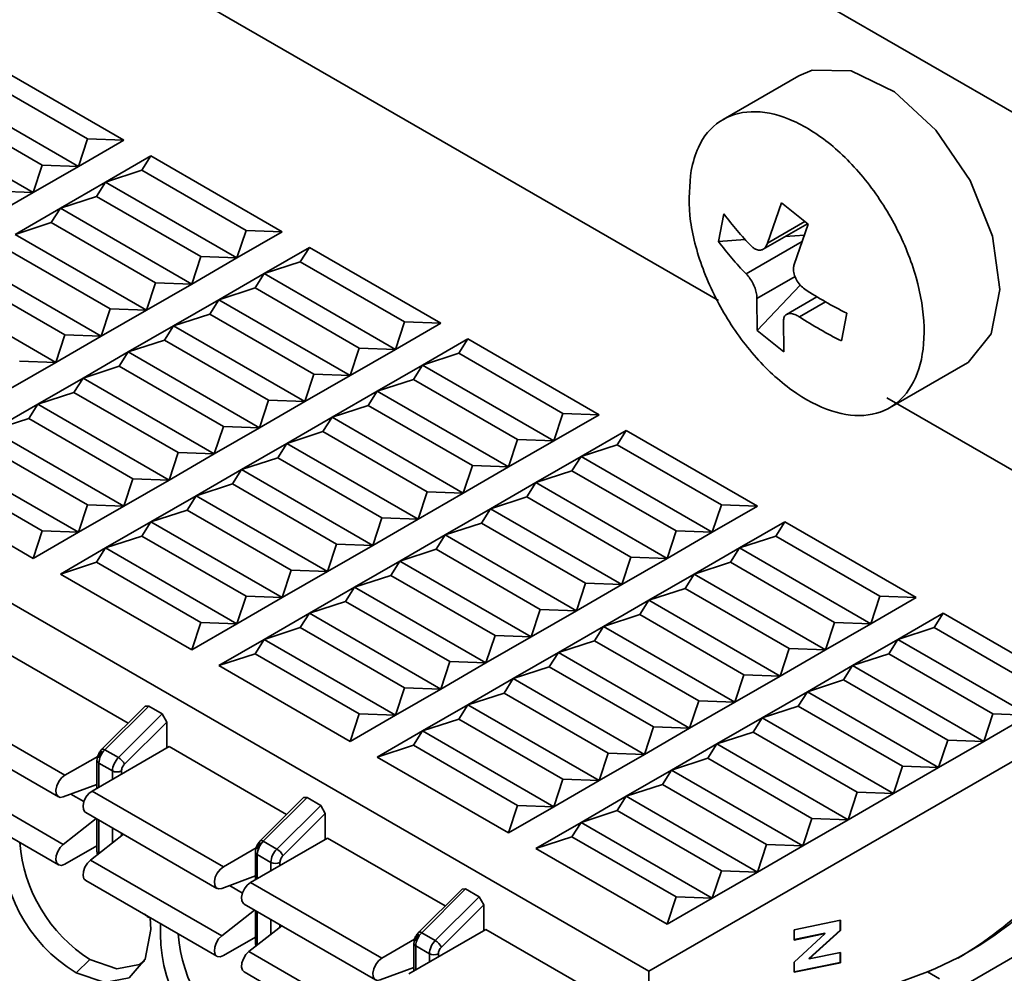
# Model space of a CAD drawing. Header units: millimetres. Extents: x 0 to 420, y 0 to 297.
# Tile 89 of 119: x 292.43 to 300.12, y 119.79 to 127.23. Entities that reach past the tile are written whole.
import ezdxf

# ---------------------------------------------------------------- set-up
doc = ezdxf.new("R2010")
doc.units = ezdxf.units.MM

msp = doc.modelspace()

# ---------------------------------------------------------------- linework, layer by layer
at = {"color": 7, "linetype": 'Continuous', "lineweight": 35}
for p, q in [((338.0691, 104.6363), (256.9816, 151.4471)), ((288.3896, 130.519), (297.8825, 125.0388)), ((283.5813, 127.7432), (297.3396, 119.8006)), ((292.2131, 126.883), (293.2384, 126.2911)), ((292.9556, 126.3013), (292.1424, 126.7707)), ((298.5105, 126.7947), (297.9198, 126.4536)), ((292.8849, 126.087), (291.8596, 126.6789)), ((292.602, 126.0972), (291.7888, 126.5666)), ((292.5313, 125.8829), (291.506, 126.4748)), ((292.9556, 126.3013), (292.8849, 126.087)), ((293.2384, 126.2911), (292.8849, 126.087)), ((293.2384, 126.2911), (292.9556, 126.3013)), ((293.097, 125.9645), (293.4505, 126.1686)), ((293.3798, 126.0564), (293.4505, 126.1686)), ((293.4505, 126.1686), (294.4759, 125.5767)), ((292.602, 126.0972), (292.5313, 125.8829)), ((292.8849, 126.087), (292.5313, 125.8829)), ((292.8849, 126.087), (292.602, 126.0972)), ((293.097, 125.9645), (293.3798, 126.0564)), ((294.193, 125.5869), (293.3798, 126.0564)), ((292.7434, 125.7604), (293.097, 125.9645)), ((293.0263, 125.8523), (293.097, 125.9645)), ((294.1223, 125.3726), (293.097, 125.9645)), ((292.5313, 125.8829), (292.1778, 125.6788)), ((292.5313, 125.8829), (292.2485, 125.8931)), ((292.7434, 125.7604), (293.0263, 125.8523)), ((293.8395, 125.3828), (293.0263, 125.8523)), ((298.2654, 125.4884), (298.3758, 125.8028)), ((298.5838, 125.6347), (298.3758, 125.8028)), ((292.3899, 125.5563), (292.7434, 125.7604)), ((292.6727, 125.6482), (292.7434, 125.7604)), ((293.7687, 125.1685), (292.7434, 125.7604)), ((292.3899, 125.5563), (292.6727, 125.6482)), ((293.4859, 125.1787), (292.6727, 125.6482)), ((297.9257, 125.7159), (297.8841, 125.4996)), ((294.193, 125.5869), (294.1223, 125.3726)), ((294.4759, 125.5767), (294.1223, 125.3726)), ((294.4759, 125.5767), (294.193, 125.5869)), ((298.2316, 125.4398), (298.5777, 125.6396)), ((298.5838, 125.6347), (298.4734, 125.3204)), ((293.4152, 124.9644), (292.3899, 125.5563)), ((298.0912, 125.5155), (297.8841, 125.4996)), ((298.5544, 125.5509), (298.4042, 125.5394)), ((293.1324, 124.9746), (292.3192, 125.4441)), ((294.3344, 125.2502), (294.688, 125.4543)), ((294.6173, 125.342), (294.688, 125.4543)), ((294.688, 125.4543), (295.7133, 124.8624)), ((293.0616, 124.7603), (292.0363, 125.3522)), ((293.8395, 125.3828), (293.7687, 125.1685)), ((294.1223, 125.3726), (293.7687, 125.1685)), ((294.1223, 125.3726), (293.8395, 125.3828)), ((294.3344, 125.2502), (294.6173, 125.342)), ((295.4304, 124.8726), (294.6173, 125.342)), ((292.7788, 124.7705), (291.9656, 125.24)), ((293.9809, 125.0461), (294.3344, 125.2502)), ((294.2637, 125.1379), (294.3344, 125.2502)), ((295.3597, 124.6583), (294.3344, 125.2502)), ((292.7081, 124.5562), (291.6828, 125.1481)), ((293.4859, 125.1787), (293.4152, 124.9644)), ((293.7687, 125.1685), (293.4152, 124.9644)), ((293.7687, 125.1685), (293.4859, 125.1787)), ((293.9809, 125.0461), (294.2637, 125.1379)), ((295.0769, 124.6685), (294.2637, 125.1379)), ((298.1844, 124.8065), (298.521, 125.1591)), ((293.6273, 124.842), (293.9809, 125.0461)), ((293.9102, 124.9338), (293.9809, 125.0461)), ((295.0062, 124.4542), (293.9809, 125.0461)), ((298.1844, 124.8065), (298.1823, 125.056)), ((298.6522, 125.0682), (298.4146, 124.931)), ((293.1324, 124.9746), (293.0616, 124.7603)), ((293.4152, 124.9644), (293.0616, 124.7603)), ((293.4152, 124.9644), (293.1324, 124.9746)), ((293.6273, 124.842), (293.9102, 124.9338)), ((294.7233, 124.4644), (293.9102, 124.9338)), ((298.3904, 124.8879), (298.3924, 124.6385)), ((298.8425, 124.7254), (298.8841, 124.9416)), ((293.2738, 124.6379), (293.6273, 124.842)), ((293.5566, 124.7297), (293.6273, 124.842)), ((294.6526, 124.2501), (293.6273, 124.842)), ((295.4304, 124.8726), (295.3597, 124.6583)), ((295.7133, 124.8624), (295.3597, 124.6583)), ((295.7133, 124.8624), (295.4304, 124.8726)), ((298.1844, 124.8065), (298.3924, 124.6385)), ((292.7788, 124.7705), (292.7081, 124.5562)), ((293.0616, 124.7603), (292.7081, 124.5562)), ((293.0616, 124.7603), (292.7788, 124.7705)), ((293.2738, 124.6379), (293.5566, 124.7297)), ((294.3698, 124.2603), (293.5566, 124.7297)), ((295.5719, 124.5358), (295.9254, 124.7399)), ((295.8547, 124.6277), (295.9254, 124.7399)), ((295.9254, 124.7399), (296.9507, 124.148)), ((295.0769, 124.6685), (295.0062, 124.4542)), ((295.3597, 124.6583), (295.0062, 124.4542)), ((295.3597, 124.6583), (295.0769, 124.6685)), ((292.9202, 124.4338), (293.2738, 124.6379)), ((293.2031, 124.5256), (293.2738, 124.6379)), ((294.2991, 124.046), (293.2738, 124.6379)), ((295.5719, 124.5358), (295.8547, 124.6277)), ((296.6679, 124.1582), (295.8547, 124.6277)), ((292.7081, 124.5562), (292.3545, 124.3521)), ((292.7081, 124.5562), (292.4252, 124.5664)), ((292.9202, 124.4338), (293.2031, 124.5256)), ((294.0162, 124.0562), (293.2031, 124.5256)), ((295.2183, 124.3317), (295.5719, 124.5358)), ((295.5012, 124.4236), (295.5719, 124.5358)), ((295.5719, 124.5358), (296.5972, 123.9439)), ((299.2197, 124.2019), (299.8104, 124.5429)), ((292.5667, 124.2297), (292.9202, 124.4338)), ((292.8495, 124.3215), (292.9202, 124.4338)), ((293.9455, 123.8419), (292.9202, 124.4338)), ((294.7233, 124.4644), (294.6526, 124.2501)), ((295.0062, 124.4542), (294.6526, 124.2501)), ((295.0062, 124.4542), (294.7233, 124.4644)), ((295.2183, 124.3317), (295.5012, 124.4236)), ((295.5012, 124.4236), (296.3143, 123.9541)), ((292.5667, 124.2297), (292.8495, 124.3215)), ((293.6627, 123.8521), (292.8495, 124.3215)), ((294.8648, 124.1276), (295.2183, 124.3317)), ((295.1476, 124.2195), (295.2183, 124.3317)), ((295.2183, 124.3317), (296.2436, 123.7398)), ((299.1984, 124.2792), (302.148, 122.5764)), ((292.2131, 124.0256), (292.5667, 124.2297)), ((292.496, 124.1174), (292.5667, 124.2297)), ((293.592, 123.6378), (292.5667, 124.2297)), ((294.3698, 124.2603), (294.2991, 124.046)), ((294.6526, 124.2501), (294.2991, 124.046)), ((294.6526, 124.2501), (294.3698, 124.2603)), ((294.8648, 124.1276), (295.1476, 124.2195)), ((295.9608, 123.75), (295.1476, 124.2195)), ((292.2131, 124.0256), (292.496, 124.1174)), ((293.3091, 123.648), (292.496, 124.1174)), ((294.5112, 123.9235), (294.8648, 124.1276)), ((294.7941, 124.0154), (294.8648, 124.1276)), ((295.8901, 123.5357), (294.8648, 124.1276)), ((296.6679, 124.1582), (296.5972, 123.9439)), ((296.9507, 124.148), (296.5972, 123.9439)), ((296.9507, 124.148), (296.6679, 124.1582)), ((294.0162, 124.0562), (293.9455, 123.8419)), ((294.2991, 124.046), (293.9455, 123.8419)), ((294.2991, 124.046), (294.0162, 124.0562)), ((293.2384, 123.4337), (292.2131, 124.0256)), ((294.5112, 123.9235), (294.7941, 124.0154)), ((295.6072, 123.5459), (294.7941, 124.0154)), ((296.3143, 123.9541), (296.2436, 123.7398)), ((296.5972, 123.9439), (296.3143, 123.9541)), ((296.8093, 123.8215), (297.1629, 124.0256)), ((297.0921, 123.9133), (297.1629, 124.0256)), ((297.1629, 124.0256), (298.1882, 123.4337)), ((292.9556, 123.4439), (292.1424, 123.9133)), ((294.1577, 123.7194), (294.5112, 123.9235)), ((294.4405, 123.8113), (294.5112, 123.9235)), ((295.5365, 123.3316), (294.5112, 123.9235)), ((296.5972, 123.9439), (296.2436, 123.7398)), ((296.8093, 123.8215), (297.0921, 123.9133)), ((297.9053, 123.4439), (297.0921, 123.9133)), ((292.8849, 123.2296), (291.8596, 123.8215)), ((293.6627, 123.8521), (293.592, 123.6378)), ((293.9455, 123.8419), (293.592, 123.6378)), ((293.9455, 123.8419), (293.6627, 123.8521)), ((294.1577, 123.7194), (294.4405, 123.8113)), ((295.2537, 123.3418), (294.4405, 123.8113)), ((296.4558, 123.6174), (296.8093, 123.8215)), ((296.7386, 123.7092), (296.8093, 123.8215)), ((296.8093, 123.8215), (297.8346, 123.2296)), ((295.9608, 123.75), (295.8901, 123.5357)), ((296.2436, 123.7398), (295.8901, 123.5357)), ((296.2436, 123.7398), (295.9608, 123.75)), ((291.7888, 123.7092), (292.602, 123.2398)), ((293.3091, 123.648), (293.2384, 123.4337)), ((293.592, 123.6378), (293.3091, 123.648)), ((293.8041, 123.5153), (294.1577, 123.7194)), ((294.0869, 123.6072), (294.1577, 123.7194)), ((295.183, 123.1275), (294.1577, 123.7194)), ((296.4558, 123.6174), (296.7386, 123.7092)), ((296.7386, 123.7092), (297.5518, 123.2398)), ((292.5313, 123.0255), (291.506, 123.6174)), ((293.592, 123.6378), (293.2384, 123.4337)), ((293.8041, 123.5153), (294.0869, 123.6072)), ((294.9001, 123.1377), (294.0869, 123.6072)), ((296.1022, 123.4133), (296.4558, 123.6174)), ((296.385, 123.5051), (296.4558, 123.6174)), ((296.4558, 123.6174), (297.4811, 123.0255)), ((293.4505, 123.3112), (293.8041, 123.5153)), ((293.7334, 123.4031), (293.8041, 123.5153)), ((294.8294, 122.9234), (293.8041, 123.5153)), ((295.6072, 123.5459), (295.5365, 123.3316)), ((295.8901, 123.5357), (295.5365, 123.3316)), ((295.8901, 123.5357), (295.6072, 123.5459)), ((296.1022, 123.4133), (296.385, 123.5051)), ((296.385, 123.5051), (297.1982, 123.0357)), ((292.9556, 123.4439), (292.8849, 123.2296)), ((293.2384, 123.4337), (292.8849, 123.2296)), ((293.2384, 123.4337), (292.9556, 123.4439)), ((297.9053, 123.4439), (297.8346, 123.2296)), ((298.1882, 123.4337), (297.8346, 123.2296)), ((298.1882, 123.4337), (297.9053, 123.4439)), ((293.4505, 123.3112), (293.7334, 123.4031)), ((294.5466, 122.9336), (293.7334, 123.4031)), ((295.2537, 123.3418), (295.183, 123.1275)), ((295.5365, 123.3316), (295.2537, 123.3418)), ((295.7486, 123.2092), (296.1022, 123.4133)), ((296.0315, 123.301), (296.1022, 123.4133)), ((296.1022, 123.4133), (297.1275, 122.8214)), ((293.097, 123.1071), (293.4505, 123.3112)), ((293.3798, 123.199), (293.4505, 123.3112)), ((294.4759, 122.7193), (293.4505, 123.3112)), ((295.5365, 123.3316), (295.183, 123.1275)), ((295.7486, 123.2092), (296.0315, 123.301)), ((296.8447, 122.8316), (296.0315, 123.301)), ((298.0467, 123.1071), (298.4003, 123.3112)), ((298.3296, 123.199), (298.4003, 123.3112)), ((298.4003, 123.3112), (299.4256, 122.7193)), ((292.602, 123.2398), (292.5313, 123.0255)), ((292.8849, 123.2296), (292.5313, 123.0255)), ((292.8849, 123.2296), (292.602, 123.2398)), ((293.097, 123.1071), (293.3798, 123.199)), ((294.193, 122.7295), (293.3798, 123.199)), ((295.3951, 123.0051), (295.7486, 123.2092)), ((295.6779, 123.0969), (295.7486, 123.2092)), ((296.7739, 122.6173), (295.7486, 123.2092)), ((297.5518, 123.2398), (297.4811, 123.0255)), ((297.8346, 123.2296), (297.4811, 123.0255)), ((297.8346, 123.2296), (297.5518, 123.2398)), ((298.0467, 123.1071), (298.3296, 123.199)), ((299.1428, 122.7295), (298.3296, 123.199)), ((294.9001, 123.1377), (294.8294, 122.9234)), ((295.183, 123.1275), (294.8294, 122.9234)), ((295.183, 123.1275), (294.9001, 123.1377)), ((292.7434, 122.903), (293.097, 123.1071)), ((293.0263, 122.9949), (293.097, 123.1071)), ((294.1223, 122.5152), (293.097, 123.1071)), ((295.3951, 123.0051), (295.6779, 123.0969)), ((296.4911, 122.6275), (295.6779, 123.0969)), ((297.1982, 123.0357), (297.1275, 122.8214)), ((297.4811, 123.0255), (297.1982, 123.0357)), ((297.6932, 122.903), (298.0467, 123.1071)), ((297.976, 122.9949), (298.0467, 123.1071)), ((298.0467, 123.1071), (299.072, 122.5152)), ((292.7434, 122.903), (293.0263, 122.9949)), ((293.0263, 122.9949), (293.8395, 122.5254)), ((295.0415, 122.8009), (295.3951, 123.0051)), ((295.3244, 122.8928), (295.3951, 123.0051)), ((296.4204, 122.4132), (295.3951, 123.0051)), ((297.4811, 123.0255), (297.1275, 122.8214)), ((297.6932, 122.903), (297.976, 122.9949)), ((297.976, 122.9949), (298.7892, 122.5254)), ((293.7687, 122.3111), (292.7434, 122.903)), ((294.5466, 122.9336), (294.4759, 122.7193)), ((294.8294, 122.9234), (294.4759, 122.7193)), ((294.8294, 122.9234), (294.5466, 122.9336)), ((295.0415, 122.8009), (295.3244, 122.8928)), ((296.1376, 122.4234), (295.3244, 122.8928)), ((297.3396, 122.6989), (297.6932, 122.903)), ((297.6225, 122.7908), (297.6932, 122.903)), ((297.6932, 122.903), (298.7185, 122.3111)), ((294.688, 122.5968), (295.0415, 122.8009)), ((294.9708, 122.6887), (295.0415, 122.8009)), ((296.0668, 122.2091), (295.0415, 122.8009)), ((296.8447, 122.8316), (296.7739, 122.6173)), ((297.1275, 122.8214), (296.7739, 122.6173)), ((297.1275, 122.8214), (296.8447, 122.8316)), ((294.193, 122.7295), (294.1223, 122.5152)), ((294.4759, 122.7193), (294.193, 122.7295)), ((297.3396, 122.6989), (297.6225, 122.7908)), ((297.6225, 122.7908), (298.4357, 122.3213)), ((299.1428, 122.7295), (299.072, 122.5152)), ((299.4256, 122.7193), (299.1428, 122.7295)), ((294.4759, 122.7193), (294.1223, 122.5152)), ((294.688, 122.5968), (294.9708, 122.6887)), ((295.784, 122.2193), (294.9708, 122.6887)), ((296.9861, 122.4948), (297.3396, 122.6989)), ((297.2689, 122.5867), (297.3396, 122.6989)), ((297.3396, 122.6989), (298.3649, 122.107)), ((299.4256, 122.7193), (299.072, 122.5152)), ((294.3344, 122.3927), (294.688, 122.5968)), ((294.6173, 122.4846), (294.688, 122.5968)), ((295.7133, 122.005), (294.688, 122.5968)), ((296.4911, 122.6275), (296.4204, 122.4132)), ((296.7739, 122.6173), (296.4204, 122.4132)), ((296.7739, 122.6173), (296.4911, 122.6275)), ((296.9861, 122.4948), (297.2689, 122.5867)), ((297.2689, 122.5867), (298.0821, 122.1172)), ((302.148, 122.5764), (297.3396, 119.8006)), ((299.2842, 122.3927), (299.6377, 122.5968)), ((299.567, 122.4846), (299.6377, 122.5968)), ((299.6377, 122.5968), (300.663, 122.005)), ((293.8395, 122.5254), (293.7687, 122.3111)), ((294.1223, 122.5152), (293.7687, 122.3111)), ((294.1223, 122.5152), (293.8395, 122.5254)), ((296.6325, 122.2907), (296.9861, 122.4948)), ((296.9154, 122.3825), (296.9861, 122.4948)), ((296.9861, 122.4948), (298.0114, 121.9029)), ((298.7892, 122.5254), (298.7185, 122.3111)), ((299.072, 122.5152), (298.7185, 122.3111)), ((299.072, 122.5152), (298.7892, 122.5254)), ((294.3344, 122.3927), (294.6173, 122.4846)), ((295.4304, 122.0152), (294.6173, 122.4846)), ((296.1376, 122.4234), (296.0668, 122.2091)), ((296.4204, 122.4132), (296.1376, 122.4234)), ((299.2842, 122.3927), (299.567, 122.4846)), ((300.3802, 122.0152), (299.567, 122.4846)), ((293.9809, 122.1886), (294.3344, 122.3927)), ((294.2637, 122.2805), (294.3344, 122.3927)), ((295.3597, 121.8008), (294.3344, 122.3927)), ((296.4204, 122.4132), (296.0668, 122.2091)), ((296.6325, 122.2907), (296.9154, 122.3825)), ((297.7285, 121.9131), (296.9154, 122.3825)), ((298.9306, 122.1886), (299.2842, 122.3927)), ((299.2135, 122.2805), (299.2842, 122.3927)), ((299.2842, 122.3927), (300.3095, 121.8008)), ((292.3545, 122.2702), (293.2729, 121.74)), ((293.9809, 122.1886), (294.2637, 122.2805)), ((294.2637, 122.2805), (295.0769, 121.8111)), ((296.279, 122.0866), (296.6325, 122.2907)), ((296.5618, 122.1784), (296.6325, 122.2907)), ((297.6578, 121.6988), (296.6325, 122.2907)), ((298.4357, 122.3213), (298.3649, 122.107)), ((298.7185, 122.3111), (298.3649, 122.107)), ((298.7185, 122.3111), (298.4357, 122.3213)), ((298.9306, 122.1886), (299.2135, 122.2805)), ((299.2135, 122.2805), (300.0266, 121.8111)), ((295.0062, 121.5967), (293.9809, 122.1886)), ((295.784, 122.2193), (295.7133, 122.005)), ((296.0668, 122.2091), (295.7133, 122.005)), ((296.0668, 122.2091), (295.784, 122.2193)), ((298.5771, 121.9845), (298.9306, 122.1886)), ((298.8599, 122.0764), (298.9306, 122.1886)), ((298.9306, 122.1886), (299.9559, 121.5967)), ((296.279, 122.0866), (296.5618, 122.1784)), ((297.375, 121.709), (296.5618, 122.1784)), ((298.0821, 122.1172), (298.0114, 121.9029)), ((298.3649, 122.107), (298.0821, 122.1172)), ((295.9254, 121.8825), (296.279, 122.0866)), ((296.2083, 121.9743), (296.279, 122.0866)), ((297.3043, 121.4947), (296.279, 122.0866)), ((298.3649, 122.107), (298.0114, 121.9029)), ((298.5771, 121.9845), (298.8599, 122.0764)), ((298.8599, 122.0764), (299.6731, 121.607)), ((295.4304, 122.0152), (295.3597, 121.8008)), ((295.7133, 122.005), (295.3597, 121.8008)), ((295.7133, 122.005), (295.4304, 122.0152)), ((295.9254, 121.8825), (296.2083, 121.9743)), ((297.0214, 121.5049), (296.2083, 121.9743)), ((298.2235, 121.7804), (298.5771, 121.9845)), ((298.5064, 121.8723), (298.5771, 121.9845)), ((298.5771, 121.9845), (299.6024, 121.3926)), ((291.7535, 121.9232), (292.7788, 121.3313)), ((295.5719, 121.6784), (295.9254, 121.8825)), ((295.8547, 121.7702), (295.9254, 121.8825)), ((296.9507, 121.2906), (295.9254, 121.8825)), ((297.7285, 121.9131), (297.6578, 121.6988)), ((298.0114, 121.9029), (297.6578, 121.6988)), ((298.0114, 121.9029), (297.7285, 121.9131)), ((293.405, 121.8718), (293.0673, 121.5349)), ((293.4329, 121.8724), (293.0905, 121.5308)), ((293.1966, 121.4696), (293.5389, 121.8112)), ((293.405, 121.8718), (293.4329, 121.8724)), ((293.4329, 121.8724), (293.5389, 121.8112)), ((293.5389, 121.8112), (293.5743, 121.7473)), ((295.0769, 121.8111), (295.0062, 121.5967)), ((295.3597, 121.8008), (295.0062, 121.5967)), ((295.3597, 121.8008), (295.0769, 121.8111)), ((298.2235, 121.7804), (298.5064, 121.8723)), ((298.5064, 121.8723), (299.3195, 121.4029)), ((300.0266, 121.8111), (299.9559, 121.5967)), ((300.3095, 121.8008), (299.9559, 121.5967)), ((300.3095, 121.8008), (300.0266, 121.8111)), ((291.7035, 121.755), (292.7288, 121.1631)), ((293.244, 121.4178), (293.5743, 121.7473)), ((293.5743, 121.7473), (293.5743, 121.5457)), ((295.5719, 121.6784), (295.8547, 121.7702)), ((296.6679, 121.3008), (295.8547, 121.7702)), ((297.87, 121.5763), (298.2235, 121.7804)), ((298.1528, 121.6682), (298.2235, 121.7804)), ((298.2235, 121.7804), (299.2488, 121.1885)), ((295.2183, 121.4743), (295.5719, 121.6784)), ((295.5012, 121.5661), (295.5719, 121.6784)), ((296.5972, 121.0865), (295.5719, 121.6784)), ((297.375, 121.709), (297.3043, 121.4947)), ((297.6578, 121.6988), (297.3043, 121.4947)), ((297.6578, 121.6988), (297.375, 121.709)), ((297.87, 121.5763), (298.1528, 121.6682)), ((298.1528, 121.6682), (298.966, 121.1988)), ((297.5164, 121.3722), (297.87, 121.5763)), ((297.7993, 121.4641), (297.87, 121.5763)), ((297.87, 121.5763), (298.8953, 120.9844)), ((299.6731, 121.607), (299.6024, 121.3926)), ((299.9559, 121.5967), (299.6024, 121.3926)), ((299.9559, 121.5967), (299.6731, 121.607)), ((292.9909, 121.2089), (293.592, 121.5559)), ((293.0905, 121.5308), (293.1966, 121.4696)), ((293.592, 121.5559), (294.5104, 121.0257)), ((295.2183, 121.4743), (295.5012, 121.5661)), ((295.5012, 121.5661), (296.3143, 121.0967)), ((297.0214, 121.5049), (296.9507, 121.2906)), ((297.3043, 121.4947), (296.9507, 121.2906)), ((297.3043, 121.4947), (297.0214, 121.5049)), ((292.7788, 121.3313), (293.0351, 121.4793)), ((293.0293, 121.4477), (293.0293, 121.231)), ((293.044, 121.4273), (293.15, 121.366)), ((296.2436, 120.8824), (295.2183, 121.4743)), ((297.5164, 121.3722), (297.7993, 121.4641)), ((298.6124, 120.9947), (297.7993, 121.4641)), ((291.7411, 121.3841), (292.7664, 120.7922)), ((297.1629, 121.1681), (297.5164, 121.3722)), ((297.4457, 121.26), (297.5164, 121.3722)), ((298.5417, 120.7803), (297.5164, 121.3722)), ((299.3195, 121.4029), (299.2488, 121.1885)), ((299.6024, 121.3926), (299.2488, 121.1885)), ((299.6024, 121.3926), (299.3195, 121.4029)), ((296.6679, 121.3008), (296.5972, 121.0865)), ((296.9507, 121.2906), (296.5972, 121.0865)), ((296.9507, 121.2906), (296.6679, 121.3008)), ((291.7035, 121.2242), (292.7288, 120.6323)), ((293.0293, 121.26), (292.7664, 121.1622)), ((292.9909, 121.2089), (294.0162, 120.617)), ((297.1629, 121.1681), (297.4457, 121.26)), ((298.2589, 120.7906), (297.4457, 121.26)), ((298.966, 121.1988), (298.8953, 120.9844)), ((299.2488, 121.1885), (298.8953, 120.9844)), ((299.2488, 121.1885), (298.966, 121.1988)), ((294.6424, 121.1574), (294.3047, 120.8205)), ((294.6703, 121.158), (294.3279, 120.8165)), ((294.6424, 121.1574), (294.6703, 121.158)), ((294.6703, 121.158), (294.7764, 121.0968)), ((296.8093, 120.964), (297.1629, 121.1681)), ((297.0921, 121.0559), (297.1629, 121.1681)), ((298.1882, 120.5762), (297.1629, 121.1681)), ((292.9409, 121.0406), (293.9662, 120.4487)), ((294.7764, 121.0968), (294.434, 120.7553)), ((294.4814, 120.7035), (294.8117, 121.033)), ((294.7764, 121.0968), (294.8117, 121.033)), ((294.8117, 121.033), (294.8117, 120.8313)), ((296.3143, 121.0967), (296.2436, 120.8824)), ((296.5972, 121.0865), (296.2436, 120.8824)), ((296.5972, 121.0865), (296.3143, 121.0967)), ((296.8093, 120.964), (297.0921, 121.0559)), ((297.9053, 120.5864), (297.0921, 121.0559)), ((292.7664, 120.7922), (293.0232, 120.9931)), ((293.0293, 120.9896), (293.0293, 120.7354)), ((296.4558, 120.7599), (296.8093, 120.964)), ((296.7386, 120.8518), (296.8093, 120.964)), ((297.8346, 120.3721), (296.8093, 120.964)), ((298.6124, 120.9947), (298.5417, 120.7803)), ((298.8953, 120.9844), (298.5417, 120.7803)), ((298.8953, 120.9844), (298.6124, 120.9947)), ((292.9786, 120.6697), (293.2353, 120.8707)), ((294.8294, 120.8415), (294.2284, 120.4945)), ((294.3279, 120.8165), (294.434, 120.7553)), ((294.8294, 120.8415), (295.7478, 120.3113)), ((296.4558, 120.7599), (296.7386, 120.8518)), ((296.7386, 120.8518), (297.5518, 120.3823)), ((293.0293, 120.7819), (292.7788, 120.6373)), ((294.0162, 120.617), (294.2725, 120.7649)), ((294.2668, 120.7333), (294.2668, 120.5167)), ((297.4811, 120.168), (296.4558, 120.7599)), ((298.2589, 120.7906), (298.1882, 120.5762)), ((298.5417, 120.7803), (298.1882, 120.5762)), ((298.5417, 120.7803), (298.2589, 120.7906)), ((292.9786, 120.6697), (294.0039, 120.0778)), ((294.2814, 120.7129), (294.3875, 120.6517)), ((301.4762, 120.6578), (298.936, 119.1913)), ((297.9053, 120.5864), (297.8346, 120.3721)), ((298.1882, 120.5762), (297.8346, 120.3721)), ((298.1882, 120.5762), (297.9053, 120.5864)), ((292.9409, 120.5099), (293.9662, 119.918)), ((294.2668, 120.5456), (294.0039, 120.4478)), ((294.2284, 120.4945), (295.2537, 119.9026)), ((295.8799, 120.4431), (295.5421, 120.1061)), ((295.9077, 120.4437), (295.5654, 120.1021)), ((295.8799, 120.4431), (295.9077, 120.4437)), ((295.9077, 120.4437), (296.0138, 120.3825)), ((295.6714, 120.0409), (296.0138, 120.3825)), ((296.0138, 120.3825), (296.0492, 120.3186)), ((297.5518, 120.3823), (297.4811, 120.168)), ((297.8346, 120.3721), (297.4811, 120.168)), ((297.8346, 120.3721), (297.5518, 120.3823)), ((294.0039, 120.0778), (294.2606, 120.2788)), ((294.1784, 120.3263), (295.2037, 119.7344)), ((294.2668, 120.2752), (294.2668, 120.0211)), ((295.7189, 119.9891), (296.0492, 120.3186)), ((296.0492, 120.3186), (296.0492, 120.1169)), ((298.4733, 120.125), (298.8356, 120.2003)), ((298.8321, 120.1221), (298.8321, 120.1996)), ((298.8356, 120.2003), (298.8356, 120.1201)), ((294.216, 119.9554), (294.4728, 120.1563)), ((295.4658, 119.7802), (296.0668, 120.1271)), ((296.0668, 120.1271), (296.9852, 119.597)), ((298.4733, 120.0451), (298.4733, 120.125)), ((298.5886, 119.8999), (298.8321, 120.1221)), ((298.8356, 120.1201), (298.5922, 119.8978)), ((298.8321, 120.1221), (298.8356, 120.1201)), ((294.2668, 120.0676), (294.0162, 119.9229)), ((295.2537, 119.9026), (295.5099, 120.0506)), ((295.5654, 120.1021), (295.6714, 120.0409)), ((298.4733, 120.0479), (298.7122, 120.0974)), ((298.7158, 120.0954), (298.4733, 120.0451)), ((298.4733, 119.8733), (298.7158, 120.0954)), ((298.7122, 120.0974), (298.7158, 120.0954)), ((295.2413, 119.3635), (294.216, 119.9554)), ((295.5042, 120.019), (295.5042, 119.8023)), ((295.5188, 119.9985), (295.6249, 119.9373)), ((292.9733, 119.8921), (292.8672, 119.79)), ((295.6249, 119.9373), (295.6249, 119.872)), ((295.6956, 119.9128), (295.6956, 119.9373)), ((298.5886, 119.8999), (298.5922, 119.8978)), ((298.5922, 119.8978), (298.8356, 119.9483)), ((298.8321, 119.8702), (298.8321, 119.9476)), ((298.8356, 119.9483), (298.8356, 119.8682)), ((295.5042, 119.8313), (295.2413, 119.7334)), ((298.4733, 119.7929), (298.4733, 119.8733)), ((298.4733, 119.7956), (298.8321, 119.8702)), ((298.8356, 119.8682), (298.4733, 119.7929)), ((294.1784, 119.7955), (295.2037, 119.2036)), ((297.3396, 119.8006), (297.3396, 119.6171)), ((299.5154, 119.7966), (299.2206, 119.6864))]:
    msp.add_line(p, q, dxfattribs=at)
at = {"color": 8, "linetype": 'Continuous', "lineweight": 35}
for p, q in [((298.2654, 125.4884), (298.5567, 125.6566)), ((298.0991, 125.2481), (298.5368, 125.5008)), ((298.4807, 125.2282), (298.1823, 125.056)), ((298.7185, 125.0294), (298.5151, 124.912)), ((293.044, 121.2395), (293.044, 121.4273)), ((293.15, 121.366), (293.15, 121.3007)), ((293.2207, 121.3416), (293.2207, 121.366)), ((292.9273, 121.126), (292.8262, 121.1844)), ((293.044, 120.7209), (293.044, 120.9811)), ((293.15, 120.9199), (293.15, 120.8039)), ((293.2207, 120.8592), (293.2207, 120.8791)), ((294.2814, 120.5251), (294.2814, 120.7129)), ((294.3875, 120.6517), (294.3875, 120.5864)), ((294.4582, 120.6272), (294.4582, 120.6517)), ((294.1647, 120.4117), (294.0636, 120.47)), ((294.2814, 120.0066), (294.2814, 120.2668)), ((294.3875, 120.2056), (294.3875, 120.0896)), ((294.4582, 120.1449), (294.4582, 120.1647)), ((295.5188, 119.8108), (295.5188, 119.9985)), ((299.6085, 119.7428), (299.5154, 119.7966))]:
    msp.add_line(p, q, dxfattribs=at)
at = {"color": 7, "linetype": 'Continuous', "lineweight": 35, "flags": 128}
for points in [[(298.5105, 126.7947), (298.6155, 126.8383), (298.9198, 126.8322), (299.2565, 126.669), (299.5803, 126.3707), (299.8473, 125.9777), (300.0216, 125.5429), (300.0796, 125.1251), (300.0134, 124.7807), (299.8321, 124.5563), (299.8104, 124.5429)], [(292.7664, 121.1622), (292.742, 121.1587), (292.7227, 121.1676), (292.7109, 121.1877), (292.7084, 121.2162), (292.7154, 121.2492), (292.731, 121.2823), (292.7532, 121.311), (292.7788, 121.3313)], [(292.9409, 121.0406), (292.9348, 121.0452), (292.923, 121.0652), (292.9205, 121.0937), (292.9275, 121.1268), (292.9432, 121.1599), (292.9653, 121.1886), (292.9909, 121.2089)], [(292.7788, 120.6373), (292.7532, 120.628), (292.731, 120.6312), (292.7154, 120.6462), (292.7084, 120.6711), (292.7109, 120.7025), (292.7227, 120.7362), (292.742, 120.7675), (292.7664, 120.7922)], [(292.9409, 120.5099), (292.9275, 120.5237), (292.9205, 120.5486), (292.923, 120.5801), (292.9348, 120.6137), (292.9542, 120.645), (292.9786, 120.6697)], [(294.0039, 120.4478), (293.9795, 120.4444), (293.9601, 120.4533), (293.9483, 120.4734), (293.9458, 120.5018), (293.9528, 120.5349), (293.9685, 120.568), (293.9906, 120.5967), (294.0162, 120.617)], [(294.1784, 120.3263), (294.1722, 120.3308), (294.1605, 120.3509), (294.1579, 120.3794), (294.165, 120.4124), (294.1806, 120.4455), (294.2027, 120.4742), (294.2284, 120.4945)], [(293.4455, 120.2186), (293.4505, 120.1269), (293.4061, 119.8947), (293.2797, 119.7492), (293.0904, 119.7124), (292.8672, 119.79)], [(294.0162, 119.9229), (293.9906, 119.9137), (293.9685, 119.9168), (293.9528, 119.9318), (293.9458, 119.9568), (293.9483, 119.9882), (293.9601, 120.0218), (293.9795, 120.0531), (294.0039, 120.0778)], [(294.1784, 119.7955), (294.165, 119.8094), (294.1579, 119.8343), (294.1605, 119.8657), (294.1722, 119.8994), (294.1916, 119.9307), (294.216, 119.9554)], [(292.9733, 119.8921), (293.183, 119.8192), (293.3608, 119.8537), (293.3998, 119.8813)], [(295.2413, 119.7334), (295.2169, 119.73), (295.1975, 119.7389), (295.1858, 119.759), (295.1832, 119.7875), (295.1903, 119.8205), (295.2059, 119.8536), (295.2281, 119.8823), (295.2537, 119.9026)]]:
    msp.add_lwpolyline(points, dxfattribs=at)
at = {"color": 8, "linetype": 'Continuous', "lineweight": 35, "flags": 128}
for points in [[(293.0673, 121.5349), (293.069, 121.5361), (293.0729, 121.5369), (293.0779, 121.5363), (293.0838, 121.5342), (293.0905, 121.5308)], [(294.3047, 120.8205), (294.3065, 120.8217), (294.3103, 120.8225), (294.3153, 120.8219), (294.3213, 120.8199), (294.3279, 120.8165)], [(295.5421, 120.1061), (295.5439, 120.1074), (295.5478, 120.1082), (295.5528, 120.1076), (295.5587, 120.1055), (295.5654, 120.1021)]]:
    msp.add_lwpolyline(points, dxfattribs=at)
at = {"color": 7, "linetype": 'Continuous', "lineweight": 35}
for centre, radius, start, end in [((299.6199, 126.9462), 2.0938, 215.98585, 225.04917), ((299.5784, 126.7299), 2.0938, 215.98584, 225.04921), ((300.2485, 127.7155), 3.0913, 236.8199, 243.80859), ((300.207, 127.4993), 3.0914, 236.81994, 243.80849), ((293.2001, 121.4194), 0.1564, 134.51931, 177.10696), ((293.3062, 121.3581), 0.1564, 134.51931, 177.10696), ((293.1352, 121.3658), 0.1205, 25.55291, 59.43133), ((293.1854, 121.4343), 0.0769, 242.61025, 297.38913), ((293.4833, 120.8157), 1.1965, 176.61636, 239.00688), ((293.6211, 120.9007), 1.1987, 184.47565, 237.2862), ((294.4376, 120.705), 0.1564, 134.51931, 177.10696), ((294.5436, 120.6438), 0.1564, 134.51931, 177.10696), ((294.3727, 120.6515), 0.1205, 25.55216, 59.43208), ((294.4228, 120.7199), 0.0769, 242.60912, 297.39026), ((298.5339, 122.2209), 2.6154, 292.04048, 315.49719), ((298.2138, 122.5171), 3.0338, 300.46364, 314.88914), ((294.7207, 120.1013), 1.1965, 176.61636, 239.00688), ((294.8585, 120.1863), 1.1987, 184.47565, 237.2862), ((295.675, 119.9907), 0.1564, 134.51931, 177.10696), ((295.7811, 119.9294), 0.1564, 134.51931, 177.10696), ((295.6101, 119.9371), 0.1205, 25.55216, 59.43208), ((295.6603, 120.0055), 0.0769, 242.60912, 297.39026)]:
    msp.add_arc(centre, radius, start, end, dxfattribs=at)
at = {"color": 8, "linetype": 'Continuous', "lineweight": 35}
for centre, radius, start, end in [((293.0543, 121.4502), 0.0251, 185.70108, 245.62904), ((293.0527, 120.7374), 0.0235, 184.71589, 236.79041), ((294.2898, 120.7344), 0.023, 182.60708, 248.69587), ((294.2902, 120.023), 0.0235, 184.71589, 236.79041), ((295.5292, 120.0214), 0.0251, 185.70394, 245.62617)]:
    msp.add_arc(centre, radius, start, end, dxfattribs=at)
at = {"color": 7, "linetype": 'Continuous', "lineweight": 35}
for points, knots in [([(297.6683, 126.056), (297.658, 125.9426), (297.6374, 125.7158), (297.7389, 125.3098), (297.9268, 124.9117), (298.1891, 124.559), (298.4938, 124.2933), (298.8072, 124.1442), (299.0938, 124.1285), (299.3213, 124.248), (299.464, 124.4893), (299.506, 124.8251), (299.4424, 125.2176), (299.2803, 125.6225), (299.0382, 125.9941), (298.7432, 126.2907), (298.4288, 126.4786), (298.1299, 126.5371), (297.882, 126.4581), (297.728, 126.281), (297.6849, 126.1186), (297.6683, 126.056)], [0, 0, 0, 0, 0.053689, 0.107378, 0.161066, 0.214755, 0.268444, 0.322132, 0.375821, 0.42951, 0.483199, 0.536887, 0.590576, 0.644265, 0.697954, 0.751642, 0.805331, 0.85902, 0.912708, 0.966397, 1, 1, 1, 1]), ([(298.2654, 125.4884), (298.2607, 125.4766), (298.2512, 125.4528), (298.2257, 125.4338), (298.1953, 125.4307), (298.1655, 125.4422), (298.1479, 125.4578), (298.1406, 125.4644)], [0, 0, 0, 0, 0.2135, 0.427064, 0.638957, 0.850126, 1, 1, 1, 1]), ([(298.5567, 125.1282), (298.544, 125.138), (298.5187, 125.1576), (298.4895, 125.2001), (298.4716, 125.2463), (298.4667, 125.2883), (298.4715, 125.311), (298.4734, 125.3204)], [0, 0, 0, 0, 0.213496, 0.427066, 0.638956, 0.850114, 1, 1, 1, 1]), ([(298.0991, 125.2481), (298.1092, 125.2368), (298.1293, 125.2143), (298.1552, 125.1698), (298.1738, 125.124), (298.1828, 125.0844), (298.1825, 125.0643), (298.1823, 125.056)], [0, 0, 0, 0, 0.213496, 0.427066, 0.638956, 0.850113, 1, 1, 1, 1]), ([(298.3904, 124.8879), (298.3925, 124.8983), (298.3968, 124.9191), (298.4191, 124.9361), (298.4501, 124.9397), (298.4839, 124.9305), (298.506, 124.9174), (298.5151, 124.912)], [0, 0, 0, 0, 0.2134997, 0.4270639, 0.6389564, 0.8501099, 1, 1, 1, 1]), ([(293.0679, 121.5354), (293.0627, 121.5296), (293.0519, 121.5175), (293.0394, 121.4944), (293.0309, 121.4701), (293.0298, 121.455), (293.0293, 121.4477)], [0, 0, 0, 0, 0.2412156, 0.4961495, 0.7530798, 1, 1, 1, 1]), ([(293.0672, 121.5199), (293.064, 121.5162), (293.0574, 121.5089), (293.05, 121.4953), (293.0448, 121.4811), (293.0443, 121.4724), (293.044, 121.4681)], [0, 0, 0, 0, 0.248589, 0.499995, 0.748809, 1, 1, 1, 1]), ([(293.2207, 121.366), (293.221, 121.3703), (293.2217, 121.379), (293.2267, 121.3932), (293.2341, 121.4069), (293.2407, 121.4142), (293.244, 121.4178)], [0, 0, 0, 0, 0.24821, 0.499723, 0.748436, 1, 1, 1, 1]), ([(294.3054, 120.8211), (294.3001, 120.8152), (294.2893, 120.8031), (294.2768, 120.7801), (294.2683, 120.7557), (294.2673, 120.7407), (294.2668, 120.7333)], [0, 0, 0, 0, 0.2412156, 0.4961495, 0.7530798, 1, 1, 1, 1]), ([(294.3047, 120.8055), (294.3014, 120.8019), (294.2948, 120.7946), (294.2874, 120.781), (294.2823, 120.7668), (294.2817, 120.7581), (294.2814, 120.7537)], [0, 0, 0, 0, 0.248589, 0.499995, 0.748809, 1, 1, 1, 1]), ([(293.0293, 120.7354), (293.0295, 120.7293), (293.0297, 120.7212), (293.0324, 120.7141), (293.0331, 120.7124)], [0, 0, 0, 0, 0.7668803, 1, 1, 1, 1]), ([(294.4582, 120.6517), (294.4585, 120.656), (294.4591, 120.6647), (294.4642, 120.6788), (294.4715, 120.6925), (294.4781, 120.6998), (294.4814, 120.7035)], [0, 0, 0, 0, 0.24821, 0.499723, 0.748436, 1, 1, 1, 1]), ([(293.4008, 120.2472), (293.4058, 120.2422), (293.4167, 120.2314), (293.4283, 120.2247), (293.4346, 120.2211)], [0, 0, 0, 0, 0.465156, 1, 1, 1, 1]), ([(295.5428, 120.1067), (295.5376, 120.1008), (295.5268, 120.0888), (295.5142, 120.0657), (295.5058, 120.0413), (295.5047, 120.0263), (295.5042, 120.019)], [0, 0, 0, 0, 0.241216, 0.49615, 0.75308, 1, 1, 1, 1]), ([(295.5421, 120.0912), (295.5388, 120.0875), (295.5323, 120.0802), (295.5249, 120.0666), (295.5197, 120.0524), (295.5191, 120.0437), (295.5188, 120.0394)], [0, 0, 0, 0, 0.248589, 0.499995, 0.748809, 1, 1, 1, 1]), ([(294.2668, 120.0211), (294.2669, 120.0149), (294.2672, 120.0069), (294.2699, 119.9997), (294.2705, 119.998)], [0, 0, 0, 0, 0.7668803, 1, 1, 1, 1]), ([(295.6956, 119.9373), (295.6959, 119.9416), (295.6965, 119.9503), (295.7016, 119.9644), (295.709, 119.9782), (295.7156, 119.9854), (295.7189, 119.9891)], [0, 0, 0, 0, 0.24821, 0.499723, 0.748436, 1, 1, 1, 1])]:
    msp.add_open_spline(points, degree=3, knots=knots, dxfattribs=at)

doc.saveas('drawing.dxf')
